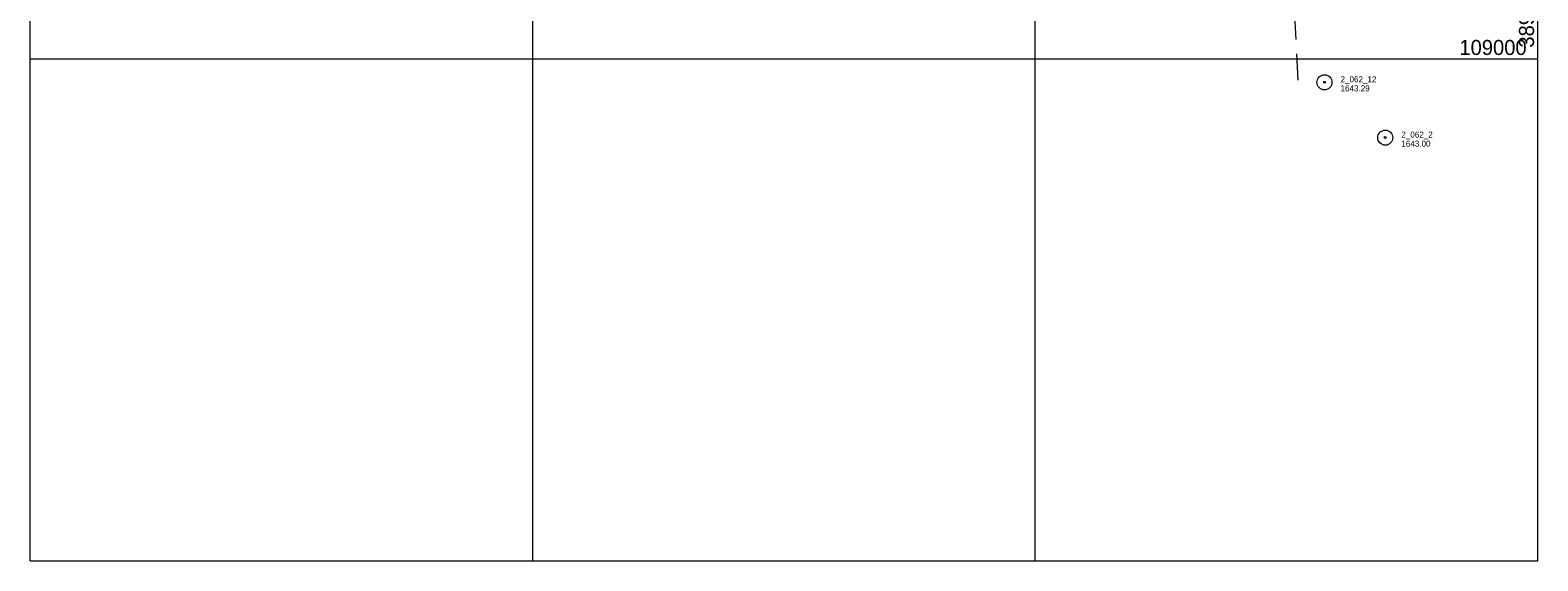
# Model space of a CAD drawing. Header units: feet. Extents: x 387500 to 389851, y 108500 to 110080.
# Tile 1 of 5: x 387500 to 389000, y 108500 to 109029. Entities that reach past the tile are written whole.
import ezdxf
from ezdxf.enums import TextEntityAlignment as Align

# ---------------------------------------------------------------- set-up
doc = ezdxf.new("R2010")
doc.units = ezdxf.units.FT
doc.header["$MEASUREMENT"] = 0
doc.linetypes.add('DGN Style 3', pattern=[50.22633, 35.87595, -14.35038])
for name, color, linetype, lineweight in [('E_MAP_GridLines', 251, 'Continuous', 0), ('E_MAP_Limits', 21, 'DGN Style 3', 0), ('E_MAP_PassPoints', 40, 'Continuous', 0)]:
    doc.layers.add(name, color=color, linetype=linetype, lineweight=lineweight)
doc.styles.add('Style-IGR_FONT_0', font='IGR_FONT_0.shx')

# ---------------------------------------------------------------- blocks, each defined once
blk = doc.blocks.new('PP')
at = {"layer": 'E_MAP_PassPoints', "color": 40, "linetype": 'Continuous', "lineweight": 0}
for radius in [7.5, 0.96]:
    blk.add_circle((0, 0), radius, dxfattribs=at)

msp = doc.modelspace()

# ---------------------------------------------------------------- linework, layer by layer
at = {"layer": 'E_MAP_GridLines', "color": 161, "linetype": 'Continuous', "lineweight": 0}
for p, q in [((387500, 108500), (387500, 110000)), ((388000, 108500), (388000, 110000)), ((388500, 108500), (388500, 110000)), ((389000, 108500), (389000, 110000)), ((387500, 109000), (389000, 109000)), ((387500, 108500), (389000, 108500))]:
    msp.add_line(p, q, dxfattribs=at)
at = {"layer": 'E_MAP_Limits', "color": 73, "linetype": 'DGN Style 3', "lineweight": 0, "flags": 128}
msp.add_lwpolyline([(388714.9, 109907.8), (388761.1, 108978.6)], dxfattribs=at)

# ---------------------------------------------------------------- block references
at = {"layer": 'E_MAP_PassPoints', "color": 40, "linetype": 'Continuous', "lineweight": 0}
for p in [(388787.7, 108976.6), (388848.2, 108921.5)]:
    msp.add_blockref('PP', p, dxfattribs=at)

# ---------------------------------------------------------------- texts
at = {"layer": 'E_MAP_GridLines', "color": 161, "linetype": 'Continuous', "lineweight": 0, "style": 'Style-IGR_FONT_0'}
msp.add_text('  389000  ', height=15, rotation=90, dxfattribs=at).set_placement((388996.2, 109000))
msp.add_text('  109000  ', height=15, dxfattribs=at).set_placement((389000, 109003.8), align=Align.RIGHT)
at = {"layer": 'E_MAP_PassPoints', "color": 40, "linetype": 'Continuous', "lineweight": 0, "style": 'Style-IGR_FONT_0'}
for s, p in [('2_062_12', (388803.7, 108976.6)), ('1643.29', (388803.7, 108967.6)), ('2_062_2', (388864.2, 108921.5)), ('1643.00', (388864.2, 108912.5))]:
    msp.add_text(s, height=6, dxfattribs=at).set_placement(p)

doc.saveas('drawing.dxf')
